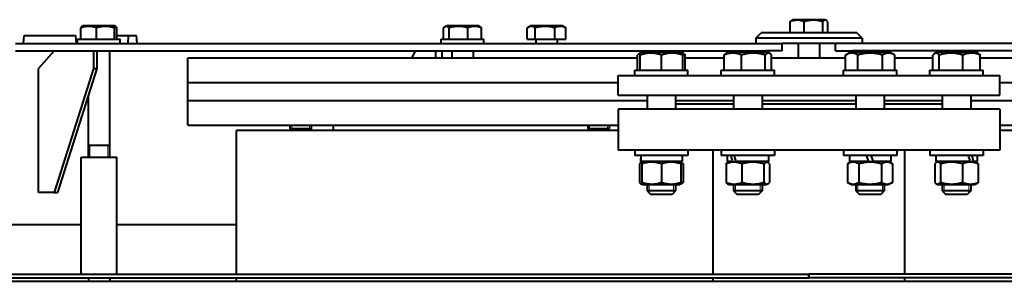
# Model space of a CAD drawing. Header units: millimetres. Extents: x -149 to 1385, y -399 to 918.
# Tile 32 of 41: x 440 to 496, y 897 to 912. Entities that reach past the tile are written whole.
import ezdxf

# ---------------------------------------------------------------- set-up
doc = ezdxf.new("R2010")
doc.units = ezdxf.units.MM
for name, color, linetype in [('(c)Креп', 9, 'Continuous'), ('G', 3, 'Continuous'), ('R', 1, 'Continuous'), ('WELDING', 7, 'Continuous'), ('Системный слой', 250, 'Continuous')]:
    doc.layers.add(name, color=color, linetype=linetype)

# ---------------------------------------------------------------- blocks, each defined once
blk = doc.blocks.new('U657')
at = {"layer": 'G', "color": 150, "lineweight": 40}
for p, q in [((474.179, 905.662), (452.679, 905.662)), ((517.179, 905.662), (495.679, 905.662))]:
    blk.add_line(p, q, dxfattribs=at)
blk = doc.blocks.new('U658')
at = {"layer": 'G', "color": 150, "lineweight": 40}
for p, q in [((452.679, 897.562), (452.679, 905.662)), ((452.679, 897.162), (452.679, 897.362))]:
    blk.add_line(p, q, dxfattribs=at)
blk = doc.blocks.new('U662')
at = {"layer": 'G', "color": 150, "lineweight": 40}
for p, q in [((464.204, 910.812), (464.23, 910.812)), ((464.23, 910.812), (466.604, 910.812))]:
    blk.add_line(p, q, dxfattribs=at)
blk = doc.blocks.new('U663')
at = {"layer": 'G', "color": 150, "lineweight": 40}
for p, q in [((484.929, 904.562), (474.179, 904.562)), ((495.679, 904.562), (484.929, 904.562))]:
    blk.add_line(p, q, dxfattribs=at)
blk = doc.blocks.new('U664')
at = {"layer": 'G', "color": 150, "lineweight": 40}
for p, q in [((484.929, 906.862), (474.179, 906.862)), ((495.679, 906.862), (484.929, 906.862))]:
    blk.add_line(p, q, dxfattribs=at)
blk = doc.blocks.new('U666')
at = {"layer": 'G', "color": 150, "lineweight": 40}
for p, q in [((480.685, 907.662), (480.685, 906.862)), ((480.685, 902.612), (480.685, 902.262))]:
    blk.add_line(p, q, dxfattribs=at)
blk = doc.blocks.new('U667')
at = {"layer": 'G', "color": 150, "lineweight": 40}
for p, q in [((482.285, 907.662), (482.285, 906.862)), ((482.285, 902.612), (482.285, 902.262))]:
    blk.add_line(p, q, dxfattribs=at)
blk = doc.blocks.new('U668')
at = {"layer": 'WELDING', "color": 150, "lineweight": 40}
for p, q in [((482.529, 909.981), (482.465, 909.92)), ((482.617, 910.025), (482.529, 909.981)), ((482.705, 910.014), (482.617, 910.025)), ((482.728, 910.003), (482.705, 910.014)), ((482.76, 909.981), (482.728, 910.003)), ((482.792, 909.953), (482.76, 909.981)), ((482.824, 909.92), (482.792, 909.953))]:
    blk.add_line(p, q, dxfattribs=at)
blk = doc.blocks.new('U669')
at = {"layer": 'G', "color": 150, "lineweight": 40}
for p, q in [((480.92, 902.262), (480.685, 902.262)), ((482.285, 902.262), (480.92, 902.262))]:
    blk.add_line(p, q, dxfattribs=at)
blk = doc.blocks.new('U670')
at = {"layer": 'G', "color": 150, "lineweight": 40}
for p, q in [((481.061, 902.062), (480.885, 902.062)), ((482.085, 902.062), (481.061, 902.062))]:
    blk.add_line(p, q, dxfattribs=at)
blk = doc.blocks.new('U684')
at = {"layer": 'G', "color": 150, "lineweight": 40}
for p, q in [((480.616, 903.912), (480.32, 903.912)), ((482.65, 903.912), (480.81, 903.912))]:
    blk.add_line(p, q, dxfattribs=at)
blk = doc.blocks.new('U685')
at = {"layer": 'G', "color": 150, "lineweight": 40}
for p, q in [((449.929, 908.362), (474.179, 908.362)), ((495.679, 908.362), (519.929, 908.362))]:
    blk.add_line(p, q, dxfattribs=at)
blk = doc.blocks.new('U686')
at = {"layer": 'G', "color": 150, "lineweight": 40}
for p, q in [((449.929, 907.362), (475.814, 907.362)), ((494.044, 907.362), (519.929, 907.362))]:
    blk.add_line(p, q, dxfattribs=at)
blk = doc.blocks.new('U687')
at = {"layer": 'WELDING', "color": 150, "lineweight": 40}
for p, q in [((464.388, 911.494), (464.362, 911.474)), ((464.413, 911.511), (464.388, 911.494)), ((464.493, 911.535), (464.413, 911.511)), ((464.573, 911.512), (464.493, 911.535)), ((464.651, 911.45), (464.573, 911.512)), ((464.362, 911.474), (464.337, 911.45))]:
    blk.add_line(p, q, dxfattribs=at)
blk = doc.blocks.new('U688')
at = {"layer": 'G', "color": 150, "lineweight": 40}
for p, q in [((465.662, 911.562), (464.502, 911.562)), ((466.307, 911.562), (465.662, 911.562))]:
    blk.add_line(p, q, dxfattribs=at)
blk = doc.blocks.new('U694')
at = {"layer": 'G', "color": 150, "lineweight": 40}
for p, q in [((480.425, 904.262), (479.985, 904.262)), ((482.985, 904.262), (480.425, 904.262))]:
    blk.add_line(p, q, dxfattribs=at)
blk = doc.blocks.new('U696')
at = {"layer": 'G', "color": 150, "lineweight": 40}
for p, q in [((449.929, 909.762), (475.276, 909.762)), ((477.953, 909.762), (480.147, 909.762)), ((482.824, 909.762), (486.988, 909.762)), ((489.759, 909.762), (491.906, 909.762)), ((494.583, 909.762), (519.929, 909.762))]:
    blk.add_line(p, q, dxfattribs=at)
blk = doc.blocks.new('U697')
at = {"layer": 'G', "color": 150, "lineweight": 40}
for p, q in [((449.929, 908.362), (474.179, 908.362)), ((495.679, 908.362), (519.929, 908.362))]:
    blk.add_line(p, q, dxfattribs=at)
blk = doc.blocks.new('U725')
at = {"layer": 'WELDING', "color": 150, "lineweight": 40}
for p, q in [((482.383, 902.742), (482.462, 902.672)), ((482.462, 902.672), (482.543, 902.644)), ((482.543, 902.644), (482.624, 902.666)), ((482.624, 902.666), (482.654, 902.686)), ((482.654, 902.686), (482.683, 902.712)), ((482.683, 902.712), (482.712, 902.742))]:
    blk.add_line(p, q, dxfattribs=at)
blk = doc.blocks.new('U726')
at = {"layer": 'WELDING', "color": 150, "lineweight": 40}
for p, q in [((482.434, 903.831), (482.383, 903.782)), ((482.514, 903.876), (482.434, 903.831)), ((482.595, 903.872), (482.514, 903.876)), ((482.624, 903.858), (482.595, 903.872)), ((482.654, 903.838), (482.624, 903.858)), ((482.683, 903.812), (482.654, 903.838)), ((482.712, 903.782), (482.683, 903.812))]:
    blk.add_line(p, q, dxfattribs=at)
blk = doc.blocks.new('U732')
at = {"layer": 'WELDING', "color": 150, "lineweight": 40}
for p, q in [((477.861, 909.955), (477.814, 909.97)), ((477.907, 909.938), (477.861, 909.955)), ((477.953, 909.92), (477.907, 909.938))]:
    blk.add_line(p, q, dxfattribs=at)
blk = doc.blocks.new('U733')
at = {"layer": 'WELDING', "color": 150, "lineweight": 40}
for p, q in [((475.308, 909.953), (475.276, 909.92)), ((475.34, 909.981), (475.308, 909.953)), ((475.372, 910.003), (475.34, 909.981)), ((475.386, 910.011), (475.372, 910.003)), ((475.4, 910.017), (475.386, 910.011)), ((475.414, 910.021), (475.4, 910.017))]:
    blk.add_line(p, q, dxfattribs=at)
blk = doc.blocks.new('U734')
at = {"layer": 'G', "color": 150, "lineweight": 40}
for p, q in [((488.374, 904.262), (486.874, 904.262)), ((489.874, 904.262), (488.374, 904.262))]:
    blk.add_line(p, q, dxfattribs=at)
blk = doc.blocks.new('U735')
at = {"layer": 'G', "color": 150, "lineweight": 40}
for p, q in [((487.574, 907.662), (487.574, 906.862)), ((487.574, 902.612), (487.574, 902.262))]:
    blk.add_line(p, q, dxfattribs=at)
blk = doc.blocks.new('U736')
at = {"layer": 'G', "color": 150, "lineweight": 40}
for p, q in [((489.174, 907.662), (489.174, 906.862)), ((489.174, 902.612), (489.174, 902.262))]:
    blk.add_line(p, q, dxfattribs=at)
blk = doc.blocks.new('U737')
at = {"layer": 'G', "color": 150, "lineweight": 40}
for p, q in [((488.374, 902.262), (487.574, 902.262)), ((489.174, 902.262), (488.374, 902.262))]:
    blk.add_line(p, q, dxfattribs=at)
blk = doc.blocks.new('U738')
at = {"layer": 'G', "color": 150, "lineweight": 40}
for p, q in [((488.374, 902.062), (487.774, 902.062)), ((488.974, 902.062), (488.374, 902.062))]:
    blk.add_line(p, q, dxfattribs=at)
blk = doc.blocks.new('U740')
at = {"layer": 'G', "color": 150, "lineweight": 40}
for p, q in [((494.02, 903.912), (492.079, 903.912)), ((494.409, 903.912), (494.194, 903.912))]:
    blk.add_line(p, q, dxfattribs=at)
blk = doc.blocks.new('U747')
at = {"layer": 'G', "color": 150, "lineweight": 40}
for p, q in [((494.305, 904.262), (491.744, 904.262)), ((494.744, 904.262), (494.305, 904.262))]:
    blk.add_line(p, q, dxfattribs=at)
blk = doc.blocks.new('U749')
at = {"layer": 'G', "color": 150, "lineweight": 40}
for p, q in [((443.719, 910.812), (446.111, 910.812)), ((446.111, 910.812), (446.119, 910.812))]:
    blk.add_line(p, q, dxfattribs=at)
blk = doc.blocks.new('U755')
at = {"layer": 'WELDING', "color": 150, "lineweight": 40}
for p, q in [((485.758, 911.845), (485.712, 911.8)), ((485.824, 911.882), (485.758, 911.845)), ((485.89, 911.876), (485.824, 911.882)), ((485.91, 911.867), (485.89, 911.876)), ((485.936, 911.849), (485.91, 911.867)), ((485.961, 911.827), (485.936, 911.849)), ((485.986, 911.8), (485.961, 911.827))]:
    blk.add_line(p, q, dxfattribs=at)
blk = doc.blocks.new('U756')
at = {"layer": 'WELDING', "color": 150, "lineweight": 40}
for p, q in [((477.714, 902.696), (477.757, 902.71)), ((477.757, 902.71), (477.799, 902.726)), ((477.799, 902.726), (477.841, 902.742))]:
    blk.add_line(p, q, dxfattribs=at)
blk = doc.blocks.new('U757')
at = {"layer": 'WELDING', "color": 150, "lineweight": 40}
for p, q in [((475.388, 902.742), (475.417, 902.712)), ((475.417, 902.712), (475.446, 902.686)), ((475.446, 902.686), (475.476, 902.666)), ((475.476, 902.666), (475.489, 902.659)), ((475.489, 902.659), (475.501, 902.654)), ((475.501, 902.654), (475.514, 902.649))]:
    blk.add_line(p, q, dxfattribs=at)
blk = doc.blocks.new('U758')
at = {"layer": 'WELDING', "color": 150, "lineweight": 40}
for p, q in [((475.417, 903.812), (475.388, 903.782)), ((475.446, 903.838), (475.417, 903.812)), ((475.476, 903.858), (475.446, 903.838)), ((475.489, 903.865), (475.476, 903.858)), ((475.501, 903.87), (475.489, 903.865)), ((475.514, 903.875), (475.501, 903.87))]:
    blk.add_line(p, q, dxfattribs=at)
blk = doc.blocks.new('U759')
at = {"layer": 'WELDING', "color": 150, "lineweight": 40}
for p, q in [((477.757, 903.814), (477.714, 903.828)), ((477.799, 903.799), (477.757, 903.814)), ((477.841, 903.782), (477.799, 903.799))]:
    blk.add_line(p, q, dxfattribs=at)
blk = doc.blocks.new('U772')
at = {"layer": 'G', "color": 150, "lineweight": 40}
for p, q in [((477.414, 907.162), (480.685, 907.162)), ((482.285, 907.162), (484.929, 907.162)), ((484.929, 907.162), (487.574, 907.162)), ((489.174, 907.162), (492.444, 907.162))]:
    blk.add_line(p, q, dxfattribs=at)
blk = doc.blocks.new('U773')
at = {"layer": 'G', "color": 150, "lineweight": 40}
for p, q in [((477.414, 907.362), (480.685, 907.362)), ((482.285, 907.362), (484.929, 907.362)), ((484.929, 907.362), (487.574, 907.362)), ((489.174, 907.362), (492.444, 907.362))]:
    blk.add_line(p, q, dxfattribs=at)
blk = doc.blocks.new('U780')
at = {"layer": 'WELDING', "color": 150, "lineweight": 40}
for p, q in [((469.229, 911.531), (469.089, 911.478)), ((469.371, 911.52), (469.229, 911.531)), ((469.51, 911.45), (469.371, 911.52)), ((469.059, 911.46), (469.045, 911.45)), ((469.074, 911.469), (469.059, 911.46)), ((469.089, 911.478), (469.074, 911.469))]:
    blk.add_line(p, q, dxfattribs=at)
blk = doc.blocks.new('U781')
at = {"layer": 'G', "color": 150, "lineweight": 40}
for p, q in [((470.52, 911.562), (469.235, 911.562)), ((471.04, 911.562), (470.52, 911.562))]:
    blk.add_line(p, q, dxfattribs=at)
blk = doc.blocks.new('U789')
at = {"layer": 'G', "color": 150, "lineweight": 40}
for p, q in [((475.814, 907.662), (475.814, 906.862)), ((475.814, 902.612), (475.814, 902.262))]:
    blk.add_line(p, q, dxfattribs=at)
blk = doc.blocks.new('U790')
at = {"layer": 'G', "color": 150, "lineweight": 40}
for p, q in [((477.414, 907.662), (477.414, 906.862)), ((477.414, 902.612), (477.414, 902.262))]:
    blk.add_line(p, q, dxfattribs=at)
blk = doc.blocks.new('U802')
at = {"layer": 'WELDING', "color": 150, "lineweight": 40}
for p, q in [((445.834, 911.519), (445.806, 911.477)), ((445.862, 911.535), (445.834, 911.519)), ((445.876, 911.53), (445.862, 911.535)), ((445.894, 911.514), (445.876, 911.53)), ((445.912, 911.486), (445.894, 911.514)), ((445.93, 911.45), (445.912, 911.486)), ((445.806, 911.477), (445.794, 911.45))]:
    blk.add_line(p, q, dxfattribs=at)
blk = doc.blocks.new('U803')
at = {"layer": 'G', "color": 150, "lineweight": 40}
for p, q in [((445.639, 911.562), (444.017, 911.562)), ((445.822, 911.562), (445.639, 911.562))]:
    blk.add_line(p, q, dxfattribs=at)
blk = doc.blocks.new('U804')
at = {"layer": 'G', "color": 150, "lineweight": 40}
for p, q in [((492.199, 902.612), (492.505, 902.612)), ((492.505, 902.612), (494.289, 902.612))]:
    blk.add_line(p, q, dxfattribs=at)
blk = doc.blocks.new('U805')
at = {"layer": 'WELDING', "color": 150, "lineweight": 40}
for p, q in [((492.017, 902.742), (492.046, 902.712)), ((492.046, 902.712), (492.076, 902.686)), ((492.076, 902.686), (492.105, 902.666)), ((492.105, 902.666), (492.135, 902.652)), ((492.135, 902.652), (492.216, 902.648)), ((492.216, 902.648), (492.296, 902.693)), ((492.296, 902.693), (492.346, 902.742))]:
    blk.add_line(p, q, dxfattribs=at)
blk = doc.blocks.new('U806')
at = {"layer": 'WELDING', "color": 150, "lineweight": 40}
for p, q in [((492.046, 903.812), (492.017, 903.782)), ((492.076, 903.838), (492.046, 903.812)), ((492.105, 903.858), (492.076, 903.838)), ((492.186, 903.88), (492.105, 903.858)), ((492.267, 903.852), (492.186, 903.88)), ((492.346, 903.782), (492.267, 903.852))]:
    blk.add_line(p, q, dxfattribs=at)
blk = doc.blocks.new('U818')
at = {"layer": 'G', "color": 150, "lineweight": 40}
for p, q in [((437.579, 900.362), (437.729, 900.362)), ((439.729, 900.362), (443.929, 900.362)), ((445.929, 900.362), (452.679, 900.362))]:
    blk.add_line(p, q, dxfattribs=at)
blk = doc.blocks.new('U819')
at = {"layer": 'G', "color": 150, "lineweight": 40}
for p, q in [((449.929, 905.962), (474.179, 905.962)), ((495.679, 905.962), (519.929, 905.962))]:
    blk.add_line(p, q, dxfattribs=at)
blk = doc.blocks.new('U820')
at = {"layer": 'G', "color": 150, "lineweight": 40}
for p, q in [((449.929, 907.362), (475.814, 907.362)), ((494.044, 907.362), (519.929, 907.362))]:
    blk.add_line(p, q, dxfattribs=at)
blk = doc.blocks.new('U821')
at = {"layer": 'G', "color": 150, "lineweight": 40}
for p, q in [((492.444, 907.662), (492.444, 906.862)), ((492.444, 902.612), (492.444, 902.262))]:
    blk.add_line(p, q, dxfattribs=at)
blk = doc.blocks.new('U822')
at = {"layer": 'G', "color": 150, "lineweight": 40}
for p, q in [((494.044, 907.662), (494.044, 906.862)), ((494.044, 902.612), (494.044, 902.262))]:
    blk.add_line(p, q, dxfattribs=at)
blk = doc.blocks.new('U823')
at = {"layer": 'G', "color": 150, "lineweight": 40}
for p, q in [((492.438, 910.062), (492.104, 910.062)), ((494.384, 910.062), (492.438, 910.062))]:
    blk.add_line(p, q, dxfattribs=at)
blk = doc.blocks.new('U824')
at = {"layer": 'WELDING', "color": 150, "lineweight": 40}
for p, q in [((491.938, 909.953), (491.906, 909.92)), ((491.97, 909.981), (491.938, 909.953)), ((492.002, 910.003), (491.97, 909.981)), ((492.09, 910.027), (492.002, 910.003)), ((492.178, 909.997), (492.09, 910.027)), ((492.265, 909.92), (492.178, 909.997))]:
    blk.add_line(p, q, dxfattribs=at)
blk = doc.blocks.new('U825')
at = {"layer": 'G', "color": 150, "lineweight": 40}
for p, q in [((493.81, 902.262), (492.444, 902.262)), ((494.044, 902.262), (493.81, 902.262))]:
    blk.add_line(p, q, dxfattribs=at)
blk = doc.blocks.new('U826')
at = {"layer": 'G', "color": 150, "lineweight": 40}
for p, q in [((493.669, 902.062), (492.644, 902.062)), ((493.844, 902.062), (493.669, 902.062))]:
    blk.add_line(p, q, dxfattribs=at)
blk = doc.blocks.new('U828')
at = {"layer": 'G', "color": 150, "lineweight": 40}
for p, q in [((488.307, 903.912), (487.209, 903.912)), ((489.539, 903.912), (488.568, 903.912))]:
    blk.add_line(p, q, dxfattribs=at)
blk = doc.blocks.new('U839')
at = {"layer": 'G', "color": 150, "lineweight": 40}
for p, q in [((479.529, 897.562), (479.529, 904.562)), ((479.529, 897.162), (479.529, 897.362))]:
    blk.add_line(p, q, dxfattribs=at)
blk = doc.blocks.new('U840')
at = {"layer": 'G', "color": 150, "lineweight": 40}
for p, q in [((490.329, 897.562), (490.329, 904.562)), ((490.329, 897.162), (490.329, 897.362))]:
    blk.add_line(p, q, dxfattribs=at)

msp = doc.modelspace()

# ---------------------------------------------------------------- linework, layer by layer
at = {"layer": 'G', "color": 150, "lineweight": 40}
for p, q in [((443.962, 911.53), (444.017, 911.562)), ((445.876, 911.53), (445.822, 911.562)), ((464.413, 911.511), (464.502, 911.562)), ((466.396, 911.511), (466.307, 911.562)), ((469.089, 911.478), (469.235, 911.562)), ((471.186, 911.478), (471.04, 911.562)), ((483.873, 911.162), (483.873, 911.8)), ((483.948, 911.867), (484.027, 911.912)), ((485.832, 911.912), (484.027, 911.912)), ((484.655, 911.162), (484.655, 911.8)), ((485.712, 911.162), (485.712, 911.8)), ((485.91, 911.867), (485.832, 911.912)), ((485.986, 911.162), (485.986, 911.8)), ((440.666, 910.562), (440.705, 911.012)), ((440.705, 911.012), (440.715, 911.012)), ((440.715, 911.012), (440.741, 911.012)), ((440.741, 911.012), (440.784, 911.012)), ((440.784, 911.012), (440.847, 911.012)), ((440.847, 911.012), (441.004, 911.012)), ((441.004, 911.012), (441.193, 911.012)), ((441.193, 911.012), (443.135, 911.012)), ((443.135, 911.012), (443.323, 911.012)), ((443.323, 911.012), (443.48, 911.012)), ((443.48, 911.012), (443.543, 911.012)), ((443.543, 911.012), (443.587, 911.012)), ((443.587, 911.012), (443.613, 911.012)), ((443.613, 911.012), (443.622, 911.012)), ((443.661, 910.562), (443.622, 911.012)), ((443.908, 910.812), (443.908, 911.45)), ((444.783, 910.812), (444.783, 911.45)), ((445.794, 910.812), (445.794, 911.45)), ((445.93, 910.812), (445.93, 911.45)), ((445.93, 911.012), (446.591, 911.012)), ((446.573, 910.562), (446.591, 911.012)), ((446.591, 911.012), (447.043, 911.012)), ((447.083, 910.562), (447.043, 911.012)), ((464.337, 910.812), (464.337, 911.45)), ((464.651, 910.812), (464.651, 911.45)), ((465.718, 910.812), (465.718, 911.45)), ((466.472, 910.812), (466.472, 911.45)), ((469.045, 910.812), (469.045, 911.45)), ((469.51, 910.812), (469.51, 911.45)), ((470.602, 910.812), (470.602, 911.45)), ((471.231, 910.812), (471.231, 911.45)), ((481.929, 910.862), (482.229, 911.162)), ((487.629, 911.162), (482.229, 911.162)), ((487.929, 910.862), (487.629, 911.162)), ((440.229, 910.562), (482.484, 910.562)), ((443.719, 910.562), (443.719, 910.812)), ((446.119, 910.562), (446.119, 910.812)), ((464.204, 910.562), (464.204, 910.812)), ((466.604, 910.562), (466.604, 910.812)), ((469.045, 910.812), (469.51, 910.812)), ((469.51, 910.812), (470.602, 910.812)), ((469.538, 910.752), (469.538, 910.562)), ((470.602, 910.812), (471.231, 910.812)), ((470.738, 910.752), (470.738, 910.562)), ((481.929, 910.862), (481.929, 910.562)), ((487.929, 910.862), (481.929, 910.862)), ((482.484, 910.562), (483.429, 910.562)), ((486.429, 910.562), (483.429, 910.562)), ((483.429, 910.162), (483.429, 910.562)), ((484.329, 910.562), (484.329, 909.762)), ((485.529, 910.562), (485.529, 909.762)), ((487.375, 910.562), (486.429, 910.562)), ((486.429, 910.162), (486.429, 910.562)), ((529.629, 910.562), (487.375, 910.562)), ((487.929, 910.862), (487.929, 910.562)), ((440.229, 910.162), (482.484, 910.162)), ((442.404, 910.162), (441.519, 909.162)), ((444.619, 910.162), (444.619, 909.162)), ((444.805, 910.162), (444.805, 909.162)), ((445.519, 910.162), (445.519, 904.162)), ((462.74, 910.162), (462.556, 909.762)), ((463.889, 910.162), (463.889, 909.762)), ((464.244, 910.162), (464.244, 909.762)), ((464.804, 910.162), (464.804, 909.762)), ((466.004, 910.162), (466.004, 909.762)), ((475.276, 909.062), (475.276, 909.92)), ((475.372, 910.003), (475.414, 910.027)), ((475.414, 910.027), (475.474, 910.062)), ((475.414, 909.92), (475.414, 910.027)), ((475.414, 909.062), (475.414, 909.92)), ((477.754, 910.062), (475.474, 910.062)), ((476.614, 909.062), (476.614, 909.92)), ((477.814, 910.027), (477.754, 910.062)), ((477.857, 910.003), (477.814, 910.027)), ((477.814, 910.027), (477.814, 909.92)), ((477.814, 909.062), (477.814, 909.92)), ((477.953, 909.062), (477.953, 909.92)), ((480.147, 909.062), (480.147, 909.92)), ((480.243, 910.003), (480.345, 910.062)), ((482.625, 910.062), (480.345, 910.062)), ((481.127, 909.062), (481.127, 909.92)), ((482.229, 910.062), (482.229, 910.162)), ((482.465, 909.062), (482.465, 909.92)), ((483.429, 910.162), (482.484, 910.162)), ((482.728, 910.003), (482.625, 910.062)), ((482.824, 909.062), (482.824, 909.92)), ((486.429, 910.162), (487.375, 910.162)), ((486.988, 909.92), (487.234, 910.062)), ((486.988, 909.062), (486.988, 909.92)), ((489.514, 910.062), (487.234, 910.062)), ((529.629, 910.162), (487.375, 910.162)), ((487.629, 910.062), (487.629, 910.162)), ((487.681, 909.062), (487.681, 909.92)), ((489.066, 909.062), (489.066, 909.92)), ((489.759, 909.92), (489.514, 910.062)), ((489.759, 909.062), (489.759, 909.92)), ((491.906, 909.062), (491.906, 909.92)), ((492.002, 910.003), (492.104, 910.062)), ((492.265, 909.062), (492.265, 909.92)), ((493.603, 909.062), (493.603, 909.92)), ((494.487, 910.003), (494.384, 910.062)), ((494.583, 909.062), (494.583, 909.92)), ((449.929, 908.362), (449.929, 909.762)), ((441.519, 902.162), (441.519, 909.162)), ((444.619, 909.162), (442.404, 902.162)), ((444.805, 909.162), (442.59, 902.162)), ((444.619, 909.162), (444.805, 909.162)), ((474.179, 908.762), (495.679, 908.762)), ((474.179, 907.662), (474.179, 908.762)), ((475.114, 908.762), (475.114, 909.062)), ((475.114, 909.062), (478.114, 909.062)), ((478.114, 908.762), (478.114, 909.062)), ((479.985, 908.762), (479.985, 909.062)), ((479.985, 909.062), (482.985, 909.062)), ((482.985, 908.762), (482.985, 909.062)), ((486.874, 908.762), (486.874, 909.062)), ((486.874, 909.062), (489.874, 909.062)), ((489.874, 908.762), (489.874, 909.062)), ((491.744, 908.762), (491.744, 909.062)), ((491.744, 909.062), (494.744, 909.062)), ((494.744, 908.762), (494.744, 909.062)), ((495.679, 907.662), (495.679, 908.762)), ((449.929, 907.362), (449.929, 908.362)), ((444.319, 907.627), (444.319, 904.162)), ((474.179, 907.662), (495.679, 907.662)), ((449.929, 905.962), (449.929, 907.362)), ((474.179, 906.862), (474.179, 904.562)), ((495.679, 906.862), (495.679, 904.562)), ((455.689, 905.962), (455.689, 905.766)), ((456.889, 905.962), (456.889, 905.766)), ((458.13, 905.962), (458.13, 905.662)), ((472.466, 905.962), (472.466, 905.766)), ((473.666, 905.962), (473.666, 905.766)), ((455.689, 905.766), (455.793, 905.662)), ((456.889, 905.766), (455.689, 905.766)), ((456.889, 905.766), (456.785, 905.662)), ((472.466, 905.766), (472.57, 905.662)), ((473.666, 905.766), (472.466, 905.766)), ((473.666, 905.766), (473.562, 905.662)), ((445.519, 904.812), (444.319, 904.812)), ((475.114, 904.562), (475.114, 904.262)), ((478.114, 904.562), (478.114, 904.262)), ((479.985, 904.562), (479.985, 904.262)), ((482.985, 904.562), (482.985, 904.262)), ((486.874, 904.562), (486.874, 904.262)), ((489.874, 904.562), (489.874, 904.262)), ((491.744, 904.562), (491.744, 904.262)), ((494.744, 904.562), (494.744, 904.262)), ((443.929, 897.562), (443.929, 904.162)), ((443.929, 904.162), (445.929, 904.162)), ((445.929, 897.562), (445.929, 904.162)), ((478.114, 904.262), (475.114, 904.262)), ((475.388, 903.782), (475.388, 902.742)), ((475.451, 903.912), (475.457, 904.087)), ((475.451, 903.912), (475.466, 903.912)), ((477.779, 903.912), (475.466, 903.912)), ((475.569, 903.912), (475.476, 903.858)), ((475.569, 903.912), (475.514, 903.88)), ((475.514, 903.782), (475.514, 903.88)), ((475.514, 903.782), (475.514, 902.742)), ((476.614, 903.782), (476.614, 902.742)), ((477.659, 903.912), (477.753, 903.858)), ((477.659, 903.912), (477.714, 903.88)), ((477.714, 903.88), (477.714, 903.782)), ((477.714, 903.782), (477.714, 902.742)), ((477.779, 904.262), (477.779, 903.912)), ((477.841, 903.782), (477.841, 902.742)), ((480.258, 903.782), (480.258, 902.742)), ((480.32, 904.262), (480.32, 903.912)), ((480.44, 903.912), (480.346, 903.858)), ((480.616, 903.912), (480.701, 903.912)), ((480.701, 903.912), (480.81, 903.912)), ((481.156, 903.782), (481.156, 902.742)), ((482.383, 903.782), (482.383, 902.742)), ((482.53, 903.912), (482.624, 903.858)), ((482.65, 904.262), (482.65, 903.912)), ((482.712, 903.782), (482.712, 902.742)), ((487.329, 903.912), (487.103, 903.782)), ((487.103, 903.782), (487.103, 902.742)), ((487.209, 904.262), (487.209, 903.912)), ((487.738, 903.782), (487.738, 902.742)), ((488.307, 903.912), (488.179, 904.262)), ((488.307, 903.912), (488.568, 903.912)), ((488.568, 903.912), (488.44, 904.262)), ((489.009, 903.782), (489.009, 902.742)), ((489.419, 903.912), (489.644, 903.782)), ((489.539, 904.262), (489.539, 903.912)), ((489.644, 903.782), (489.644, 902.742)), ((492.017, 903.782), (492.017, 902.742)), ((492.079, 904.262), (492.079, 903.912)), ((492.199, 903.912), (492.105, 903.858)), ((492.346, 903.782), (492.346, 902.742)), ((493.573, 903.782), (493.573, 902.742)), ((494.02, 903.912), (494.108, 903.912)), ((494.108, 903.912), (494.194, 903.912)), ((494.289, 903.912), (494.383, 903.858)), ((494.409, 904.262), (494.409, 903.912)), ((494.471, 903.782), (494.471, 902.742)), ((475.476, 902.666), (475.569, 902.612)), ((475.514, 902.644), (475.514, 902.742)), ((475.514, 902.644), (475.569, 902.612)), ((475.569, 902.612), (477.659, 902.612)), ((477.753, 902.666), (477.659, 902.612)), ((477.714, 902.644), (477.659, 902.612)), ((477.714, 902.742), (477.714, 902.644)), ((480.346, 902.666), (480.44, 902.612)), ((480.44, 902.612), (482.53, 902.612)), ((482.624, 902.666), (482.53, 902.612)), ((487.103, 902.742), (487.329, 902.612)), ((487.329, 902.612), (489.419, 902.612)), ((489.644, 902.742), (489.419, 902.612)), ((492.105, 902.666), (492.199, 902.612)), ((494.383, 902.666), (494.289, 902.612)), ((442.404, 902.162), (441.519, 902.162)), ((442.404, 902.162), (442.59, 902.162)), ((477.414, 902.262), (475.814, 902.262)), ((475.814, 902.262), (476.014, 902.062)), ((477.214, 902.062), (476.014, 902.062)), ((477.414, 902.262), (477.214, 902.062)), ((477.414, 902.262), (477.214, 902.062)), ((480.685, 902.262), (480.885, 902.062)), ((482.285, 902.262), (482.085, 902.062)), ((487.574, 902.262), (487.774, 902.062)), ((489.174, 902.262), (488.974, 902.062)), ((492.444, 902.262), (492.644, 902.062)), ((494.044, 902.262), (493.844, 902.062)), ((391.998, 897.562), (484.929, 897.562)), ((391.998, 897.362), (484.929, 897.362)), ((392.265, 897.162), (577.594, 897.162)), ((444.329, 897.362), (444.329, 897.162)), ((445.529, 897.362), (445.529, 897.162)), ((484.929, 897.362), (484.929, 897.562)), ((577.86, 897.562), (484.929, 897.562)), ((484.929, 897.562), (484.929, 897.362)), ((577.86, 897.362), (484.929, 897.362))]:
    msp.add_line(p, q, dxfattribs=at)
for centre, start, end in [((469.478, 910.752), 0, 90), ((470.798, 910.752), 90, 180)]:
    msp.add_arc(centre, 0.06, start, end, dxfattribs=at)
for centre, major_axis, ratio, start_param, end_param in [((476.614, 904.445), (0, -3.201), 0.36397, 4.769645, 4.879741), ((481.485, 903.729), (0.876, -3.194), 0.240393, 4.479183, 4.589279), ((481.485, 904.445), (0.876, -3.194), 0.240393, 4.703791, 4.813887), ((493.244, 903.729), (0.876, -3.194), 0.240393, 1.562199, 1.672295), ((493.244, 904.445), (0.876, -3.194), 0.240393, 1.33759, 1.447686)]:
    msp.add_ellipse(centre, major_axis=major_axis, ratio=ratio, start_param=start_param, end_param=end_param, dxfattribs=at)
at = {"layer": 'R', "color": 7, "lineweight": 9}
for p, q in [((455.784, 905.962), (455.784, 905.766)), ((456.794, 905.962), (456.794, 905.766)), ((472.561, 905.962), (472.561, 905.766)), ((473.571, 905.962), (473.571, 905.766)), ((455.784, 905.766), (455.784, 905.671)), ((456.794, 905.766), (456.794, 905.671)), ((472.561, 905.766), (472.561, 905.671)), ((473.571, 905.766), (473.571, 905.671)), ((444.414, 904.812), (444.414, 904.162)), ((445.424, 904.812), (445.424, 904.162)), ((475.923, 902.612), (475.923, 902.262)), ((477.306, 902.612), (477.306, 902.262)), ((480.793, 902.612), (480.793, 902.262)), ((482.177, 902.612), (482.177, 902.262)), ((487.682, 902.612), (487.682, 902.262)), ((489.065, 902.612), (489.065, 902.262)), ((492.553, 902.612), (492.553, 902.262)), ((493.936, 902.612), (493.936, 902.262)), ((475.923, 902.262), (475.923, 902.154)), ((477.306, 902.262), (477.306, 902.154)), ((480.793, 902.262), (480.793, 902.154)), ((482.177, 902.262), (482.177, 902.154)), ((487.682, 902.262), (487.682, 902.154)), ((489.065, 902.262), (489.065, 902.154)), ((492.553, 902.262), (492.553, 902.154)), ((493.936, 902.262), (493.936, 902.154))]:
    msp.add_line(p, q, dxfattribs=at)
at = {"layer": 'WELDING', "color": 150, "lineweight": 40}
for points, knots in [([(444.783, 911.45), (444.747, 911.463), (444.697, 911.479), (444.623, 911.5), (444.564, 911.513), (444.498, 911.524), (444.44, 911.531), (444.386, 911.534), (444.335, 911.535), (444.285, 911.533), (444.23, 911.529), (444.167, 911.52), (444.077, 911.503), (443.991, 911.479), (443.929, 911.457), (443.908, 911.45)], [0, 0, 0, 0, 2.032024, 2.780687, 4.100621, 5.29978, 6.354207, 7.267519, 8.214858, 9.102067, 9.95816, 11.225797, 12.521117, 14.84267, 16, 16, 16, 16]), ([(443.908, 911.45), (443.915, 911.465), (443.927, 911.489), (443.942, 911.513), (443.953, 911.525), (443.96, 911.529), (443.962, 911.53)], [0, 0, 0, 0, 2.622127, 4.645475, 6.189715, 7, 7, 7, 7]), ([(445.794, 911.45), (445.759, 911.461), (445.702, 911.477), (445.616, 911.498), (445.54, 911.513), (445.476, 911.523), (445.42, 911.529), (445.362, 911.533), (445.291, 911.535), (445.232, 911.534), (445.172, 911.53), (445.109, 911.524), (445.022, 911.511), (444.913, 911.488), (444.831, 911.465), (444.783, 911.45)], [0, 0, 0, 0, 1.679816, 2.780687, 4.100621, 5.29978, 5.785161, 6.773962, 7.999819, 9.102067, 9.530451, 10.806592, 12.055167, 13.667644, 16, 16, 16, 16]), ([(465.718, 911.45), (465.681, 911.461), (465.628, 911.475), (465.537, 911.497), (465.457, 911.512), (465.383, 911.523), (465.323, 911.529), (465.262, 911.533), (465.187, 911.535), (465.125, 911.534), (465.062, 911.53), (464.995, 911.524), (464.903, 911.511), (464.787, 911.488), (464.701, 911.465), (464.651, 911.45)], [0, 0, 0, 0, 1.679816, 2.464254, 4.100621, 5.29978, 5.785161, 6.773962, 7.999819, 9.102067, 9.530451, 10.806592, 12.055167, 13.667644, 16, 16, 16, 16]), ([(466.472, 911.45), (466.442, 911.462), (466.399, 911.479), (466.335, 911.499), (466.282, 911.513), (466.227, 911.524), (466.177, 911.531), (466.13, 911.534), (466.085, 911.535), (466.042, 911.533), (465.995, 911.529), (465.941, 911.52), (465.864, 911.503), (465.79, 911.479), (465.735, 911.457), (465.718, 911.45)], [0, 0, 0, 0, 1.912449, 2.780687, 4.100621, 5.29978, 6.277542, 7.267519, 8.214858, 9.102067, 9.95816, 11.225797, 12.463836, 14.84267, 16, 16, 16, 16]), ([(466.396, 911.511), (466.412, 911.501), (466.437, 911.483), (466.462, 911.459), (466.472, 911.45)], [0, 0, 0, 0, 3.162981, 5, 5, 5, 5]), ([(470.602, 911.45), (470.565, 911.461), (470.51, 911.475), (470.418, 911.497), (470.335, 911.512), (470.259, 911.523), (470.198, 911.529), (470.136, 911.533), (470.059, 911.535), (469.995, 911.534), (469.93, 911.53), (469.862, 911.524), (469.768, 911.511), (469.65, 911.488), (469.561, 911.465), (469.51, 911.45)], [0, 0, 0, 0, 1.679816, 2.464254, 4.100621, 5.29978, 5.785161, 6.773962, 7.999819, 9.102067, 9.530451, 10.806592, 12.055167, 13.667644, 16, 16, 16, 16]), ([(471.231, 911.45), (471.203, 911.464), (471.157, 911.484), (471.096, 911.506), (471.049, 911.519), (471.006, 911.528), (470.962, 911.533), (470.918, 911.535), (470.876, 911.534), (470.833, 911.529), (470.789, 911.52), (470.725, 911.503), (470.662, 911.479), (470.617, 911.457), (470.602, 911.45)], [0, 0, 0, 0, 2.031939, 3.311633, 4.396645, 5.423589, 6.350589, 7.49983, 8.533187, 9.335775, 10.524184, 11.684847, 13.915004, 15, 15, 15, 15]), ([(484.655, 911.8), (484.625, 911.812), (484.58, 911.829), (484.514, 911.849), (484.459, 911.863), (484.402, 911.874), (484.349, 911.881), (484.301, 911.884), (484.254, 911.885), (484.21, 911.883), (484.16, 911.879), (484.105, 911.87), (484.025, 911.853), (483.947, 911.829), (483.891, 911.807), (483.873, 911.8)], [0, 0, 0, 0, 1.912449, 2.780687, 4.100621, 5.29978, 6.277542, 7.267519, 8.214858, 9.102067, 9.95816, 11.225797, 12.463836, 14.84267, 16, 16, 16, 16]), ([(483.873, 911.8), (483.88, 911.808), (483.897, 911.827), (483.922, 911.85), (483.941, 911.862), (483.948, 911.867)], [0, 0, 0, 0, 1.709914, 4.175874, 6, 6, 6, 6]), ([(485.712, 911.8), (485.669, 911.813), (485.609, 911.829), (485.519, 911.85), (485.447, 911.863), (485.368, 911.874), (485.297, 911.881), (485.232, 911.884), (485.171, 911.885), (485.12, 911.884), (485.062, 911.88), (484.986, 911.873), (484.843, 911.851), (484.73, 911.822), (484.655, 911.8)], [0, 0, 0, 0, 1.905023, 2.606895, 3.844333, 4.968544, 5.957069, 6.813299, 7.701429, 8.533187, 8.934797, 10.132776, 11.738547, 15, 15, 15, 15]), ([(476.614, 909.92), (476.574, 909.934), (476.513, 909.953), (476.426, 909.976), (476.365, 909.989), (476.294, 910.003), (476.238, 910.012), (476.17, 910.02), (476.108, 910.025), (476.035, 910.028), (475.965, 910.027), (475.898, 910.024), (475.834, 910.017), (475.76, 910.008), (475.657, 909.989), (475.539, 909.96), (475.452, 909.933), (475.414, 909.92)], [0, 0, 0, 0, 1.889793, 2.772286, 3.97396, 4.613199, 5.962253, 6.508307, 7.620707, 8.715255, 9.746093, 10.721757, 11.68135, 12.629021, 14.021816, 16.259909, 18, 18, 18, 18]), ([(477.814, 909.92), (477.774, 909.934), (477.713, 909.953), (477.626, 909.976), (477.565, 909.989), (477.494, 910.003), (477.438, 910.012), (477.37, 910.02), (477.308, 910.025), (477.235, 910.028), (477.165, 910.027), (477.098, 910.024), (477.034, 910.017), (476.96, 910.008), (476.857, 909.989), (476.739, 909.96), (476.652, 909.933), (476.614, 909.92)], [0, 0, 0, 0, 1.889793, 2.772286, 3.97396, 4.613199, 5.962253, 6.508307, 7.620707, 8.715255, 9.746093, 10.721757, 11.68135, 12.629021, 14.021816, 16.259909, 18, 18, 18, 18]), ([(477.857, 910.003), (477.867, 909.997), (477.885, 909.985), (477.917, 909.959), (477.938, 909.937), (477.953, 909.92)], [0, 0, 0, 0, 1.912503, 3.220303, 6, 6, 6, 6]), ([(481.127, 909.92), (481.086, 909.937), (481.03, 909.957), (480.947, 909.983), (480.893, 909.997), (480.832, 910.01), (480.776, 910.019), (480.713, 910.025), (480.652, 910.028), (480.595, 910.027), (480.531, 910.023), (480.463, 910.014), (480.378, 909.997), (480.272, 909.968), (480.193, 909.939), (480.147, 909.92)], [0, 0, 0, 0, 2.032024, 2.780687, 4.100621, 4.689754, 5.785161, 6.773962, 7.746893, 8.757247, 9.530451, 10.808294, 12.055167, 13.667644, 16, 16, 16, 16]), ([(480.147, 909.92), (480.157, 909.932), (480.174, 909.95), (480.206, 909.979), (480.228, 909.994), (480.243, 910.003)], [0, 0, 0, 0, 1.918282, 3.267661, 6, 6, 6, 6]), ([(482.465, 909.92), (482.419, 909.934), (482.352, 909.953), (482.254, 909.976), (482.187, 909.989), (482.108, 910.003), (482.045, 910.012), (481.97, 910.02), (481.9, 910.025), (481.819, 910.028), (481.741, 910.027), (481.666, 910.024), (481.594, 910.017), (481.512, 910.008), (481.398, 909.989), (481.265, 909.96), (481.169, 909.933), (481.127, 909.92)], [0, 0, 0, 0, 1.889793, 2.772286, 3.97396, 4.613199, 5.962253, 6.508307, 7.620707, 8.715255, 9.746093, 10.721757, 11.68135, 12.629021, 14.021816, 16.259909, 18, 18, 18, 18]), ([(487.681, 909.92), (487.654, 909.936), (487.609, 909.959), (487.55, 909.984), (487.51, 909.999), (487.472, 910.01), (487.433, 910.019), (487.388, 910.025), (487.346, 910.028), (487.306, 910.027), (487.267, 910.024), (487.23, 910.017), (487.187, 910.008), (487.128, 909.989), (487.06, 909.96), (487.01, 909.933), (486.988, 909.92)], [0, 0, 0, 0, 2.031977, 3.339718, 4.35691, 4.982864, 6.146734, 7.197334, 8.231074, 9.204643, 10.126104, 11.032386, 11.927409, 13.242826, 15.356581, 17, 17, 17, 17]), ([(489.066, 909.92), (489.034, 909.93), (488.952, 909.952), (488.802, 909.987), (488.651, 910.011), (488.534, 910.022), (488.47, 910.025), (488.428, 910.027), (488.392, 910.027), (488.354, 910.028), (488.307, 910.027), (488.25, 910.024), (488.168, 910.018), (488.049, 910.004), (487.914, 909.98), (487.787, 909.95), (487.716, 909.931), (487.681, 909.92)], [0, 0, 0, 0, 3.152296, 8.024027, 14.430358, 17.4743, 18.996271, 20.518242, 21.409855, 22.301468, 24.084694, 25.867919, 27.651145, 31.792504, 37.072525, 40.536262, 44, 44, 44, 44]), ([(489.759, 909.92), (489.732, 909.936), (489.688, 909.959), (489.629, 909.984), (489.589, 909.999), (489.551, 910.01), (489.512, 910.019), (489.467, 910.025), (489.425, 910.028), (489.384, 910.027), (489.346, 910.024), (489.308, 910.017), (489.266, 910.008), (489.207, 909.989), (489.138, 909.96), (489.088, 909.933), (489.066, 909.92)], [0, 0, 0, 0, 2.031977, 3.339718, 4.35691, 4.982864, 6.146734, 7.197334, 8.231074, 9.204643, 10.126104, 11.032386, 11.927409, 13.242826, 15.356581, 17, 17, 17, 17]), ([(493.603, 909.92), (493.557, 909.934), (493.49, 909.953), (493.392, 909.976), (493.325, 909.989), (493.246, 910.003), (493.183, 910.012), (493.107, 910.02), (493.038, 910.025), (492.957, 910.028), (492.879, 910.027), (492.804, 910.024), (492.732, 910.017), (492.649, 910.008), (492.536, 909.989), (492.403, 909.96), (492.307, 909.933), (492.265, 909.92)], [0, 0, 0, 0, 1.889793, 2.772286, 3.97396, 4.613199, 5.962253, 6.508307, 7.620707, 8.715255, 9.746093, 10.721757, 11.68135, 12.629021, 14.021816, 16.259909, 18, 18, 18, 18]), ([(494.583, 909.92), (494.542, 909.937), (494.486, 909.957), (494.403, 909.983), (494.349, 909.997), (494.288, 910.01), (494.233, 910.019), (494.169, 910.025), (494.108, 910.028), (494.051, 910.027), (493.987, 910.023), (493.919, 910.014), (493.834, 909.997), (493.729, 909.968), (493.649, 909.939), (493.603, 909.92)], [0, 0, 0, 0, 2.032024, 2.780687, 4.100621, 4.689754, 5.785161, 6.773962, 7.746893, 8.757247, 9.530451, 10.808294, 12.055167, 13.667644, 16, 16, 16, 16]), ([(494.487, 910.003), (494.497, 909.997), (494.514, 909.985), (494.546, 909.959), (494.568, 909.937), (494.583, 909.92)], [0, 0, 0, 0, 1.912503, 3.220303, 6, 6, 6, 6]), ([(476.614, 903.782), (476.577, 903.795), (476.522, 903.812), (476.441, 903.833), (476.386, 903.845), (476.321, 903.858), (476.269, 903.866), (476.207, 903.874), (476.15, 903.878), (476.083, 903.881), (476.019, 903.88), (475.958, 903.877), (475.889, 903.87), (475.803, 903.858), (475.674, 903.831), (475.575, 903.802), (475.514, 903.782)], [0, 0, 0, 0, 1.784805, 2.61827, 3.753185, 4.35691, 5.631016, 6.146734, 7.197334, 8.231074, 9.204643, 10.126104, 11.032386, 12.370796, 14.099208, 17, 17, 17, 17]), ([(477.714, 903.782), (477.677, 903.795), (477.622, 903.812), (477.541, 903.833), (477.486, 903.845), (477.421, 903.858), (477.369, 903.866), (477.307, 903.874), (477.25, 903.878), (477.183, 903.881), (477.119, 903.88), (477.058, 903.877), (476.989, 903.87), (476.903, 903.858), (476.774, 903.831), (476.675, 903.802), (476.614, 903.782)], [0, 0, 0, 0, 1.784805, 2.61827, 3.753185, 4.35691, 5.631016, 6.146734, 7.197334, 8.231074, 9.204643, 10.126104, 11.032386, 12.370796, 14.099208, 17, 17, 17, 17]), ([(477.753, 903.858), (477.763, 903.852), (477.779, 903.842), (477.808, 903.817), (477.828, 903.797), (477.841, 903.782)], [0, 0, 0, 0, 1.912503, 3.220303, 6, 6, 6, 6]), ([(481.156, 903.782), (481.119, 903.797), (481.068, 903.816), (480.992, 903.84), (480.931, 903.855), (480.864, 903.868), (480.804, 903.876), (480.749, 903.88), (480.696, 903.881), (480.645, 903.879), (480.596, 903.874), (480.54, 903.866), (480.47, 903.853), (480.373, 903.826), (480.301, 903.799), (480.258, 903.782)], [0, 0, 0, 0, 2.032024, 2.780687, 4.100621, 5.29978, 6.354207, 7.267519, 8.214858, 9.102067, 9.95816, 10.808294, 12.055167, 13.667644, 16, 16, 16, 16]), ([(480.258, 903.782), (480.268, 903.792), (480.283, 903.809), (480.313, 903.836), (480.333, 903.85), (480.346, 903.858)], [0, 0, 0, 0, 1.918282, 3.267661, 6, 6, 6, 6]), ([(482.383, 903.782), (482.342, 903.795), (482.28, 903.812), (482.19, 903.833), (482.129, 903.845), (482.056, 903.858), (481.998, 903.866), (481.929, 903.874), (481.866, 903.878), (481.791, 903.881), (481.72, 903.88), (481.651, 903.877), (481.574, 903.87), (481.478, 903.858), (481.334, 903.831), (481.224, 903.802), (481.156, 903.782)], [0, 0, 0, 0, 1.784805, 2.61827, 3.753185, 4.35691, 5.631016, 6.146734, 7.197334, 8.231074, 9.204643, 10.126104, 11.032386, 12.370796, 14.099208, 17, 17, 17, 17]), ([(487.738, 903.782), (487.71, 903.798), (487.665, 903.822), (487.603, 903.847), (487.555, 903.862), (487.512, 903.872), (487.471, 903.878), (487.432, 903.881), (487.395, 903.88), (487.359, 903.877), (487.32, 903.87), (487.27, 903.858), (487.195, 903.831), (487.139, 903.802), (487.103, 903.782)], [0, 0, 0, 0, 2.031939, 3.311633, 4.396645, 5.423589, 6.350589, 7.262712, 8.121744, 8.934797, 9.734458, 10.915408, 12.440477, 15, 15, 15, 15]), ([(489.009, 903.782), (488.979, 903.791), (488.903, 903.811), (488.766, 903.843), (488.628, 903.865), (488.521, 903.875), (488.462, 903.878), (488.423, 903.88), (488.391, 903.88), (488.356, 903.88), (488.312, 903.88), (488.26, 903.877), (488.185, 903.872), (488.076, 903.859), (487.952, 903.837), (487.836, 903.809), (487.771, 903.791), (487.738, 903.782)], [0, 0, 0, 0, 3.152296, 8.024027, 14.430358, 17.4743, 18.996271, 20.518242, 21.409855, 22.301468, 24.084694, 25.867919, 27.651145, 31.792504, 37.072525, 40.536262, 44, 44, 44, 44]), ([(489.644, 903.782), (489.616, 903.798), (489.57, 903.822), (489.508, 903.847), (489.46, 903.862), (489.417, 903.872), (489.376, 903.878), (489.337, 903.881), (489.3, 903.88), (489.265, 903.877), (489.225, 903.87), (489.175, 903.858), (489.101, 903.831), (489.044, 903.802), (489.009, 903.782)], [0, 0, 0, 0, 2.031939, 3.311633, 4.396645, 5.423589, 6.350589, 7.262712, 8.121744, 8.934797, 9.734458, 10.915408, 12.440477, 15, 15, 15, 15]), ([(493.573, 903.782), (493.531, 903.795), (493.469, 903.812), (493.38, 903.833), (493.318, 903.845), (493.246, 903.858), (493.188, 903.866), (493.119, 903.874), (493.055, 903.878), (492.981, 903.881), (492.909, 903.88), (492.841, 903.877), (492.764, 903.87), (492.667, 903.858), (492.524, 903.831), (492.414, 903.802), (492.346, 903.782)], [0, 0, 0, 0, 1.784805, 2.61827, 3.753185, 4.35691, 5.631016, 6.146734, 7.197334, 8.231074, 9.204643, 10.126104, 11.032386, 12.370796, 14.099208, 17, 17, 17, 17]), ([(494.471, 903.782), (494.434, 903.797), (494.383, 903.816), (494.307, 903.84), (494.246, 903.855), (494.178, 903.868), (494.119, 903.876), (494.063, 903.88), (494.011, 903.881), (493.96, 903.879), (493.911, 903.874), (493.855, 903.866), (493.785, 903.853), (493.688, 903.826), (493.616, 903.799), (493.573, 903.782)], [0, 0, 0, 0, 2.032024, 2.780687, 4.100621, 5.29978, 6.354207, 7.267519, 8.214858, 9.102067, 9.95816, 10.808294, 12.055167, 13.667644, 16, 16, 16, 16]), ([(494.383, 903.858), (494.393, 903.852), (494.409, 903.842), (494.438, 903.817), (494.458, 903.797), (494.471, 903.782)], [0, 0, 0, 0, 1.912503, 3.220303, 6, 6, 6, 6]), ([(475.514, 902.742), (475.552, 902.73), (475.607, 902.713), (475.688, 902.691), (475.743, 902.679), (475.808, 902.666), (475.86, 902.658), (475.922, 902.651), (475.979, 902.646), (476.045, 902.643), (476.11, 902.644), (476.171, 902.647), (476.24, 902.654), (476.326, 902.666), (476.455, 902.693), (476.554, 902.722), (476.614, 902.742)], [0, 0, 0, 0, 1.784805, 2.61827, 3.753185, 4.35691, 5.631016, 6.146734, 7.197334, 8.231074, 9.204643, 10.126104, 11.032386, 12.370796, 14.099208, 17, 17, 17, 17]), ([(476.614, 902.742), (476.652, 902.73), (476.707, 902.713), (476.788, 902.691), (476.843, 902.679), (476.908, 902.666), (476.96, 902.658), (477.022, 902.651), (477.079, 902.646), (477.145, 902.643), (477.21, 902.644), (477.271, 902.647), (477.34, 902.654), (477.426, 902.666), (477.555, 902.693), (477.654, 902.722), (477.714, 902.742)], [0, 0, 0, 0, 1.784805, 2.61827, 3.753185, 4.35691, 5.631016, 6.146734, 7.197334, 8.231074, 9.204643, 10.126104, 11.032386, 12.370796, 14.099208, 17, 17, 17, 17]), ([(477.841, 902.742), (477.832, 902.732), (477.816, 902.715), (477.787, 902.689), (477.767, 902.674), (477.753, 902.666)], [0, 0, 0, 0, 1.918282, 3.267661, 6, 6, 6, 6]), ([(480.346, 902.666), (480.337, 902.672), (480.321, 902.683), (480.292, 902.707), (480.272, 902.727), (480.258, 902.742)], [0, 0, 0, 0, 1.912503, 3.220303, 6, 6, 6, 6]), ([(480.258, 902.742), (480.295, 902.727), (480.347, 902.708), (480.423, 902.685), (480.484, 902.669), (480.551, 902.656), (480.611, 902.648), (480.666, 902.644), (480.719, 902.643), (480.77, 902.645), (480.819, 902.65), (480.875, 902.658), (480.944, 902.672), (481.041, 902.698), (481.114, 902.725), (481.156, 902.742)], [0, 0, 0, 0, 2.032024, 2.780687, 4.100621, 5.29978, 6.354207, 7.267519, 8.214858, 9.102067, 9.95816, 10.808294, 12.055167, 13.667644, 16, 16, 16, 16]), ([(481.156, 902.742), (481.198, 902.73), (481.26, 902.713), (481.35, 902.691), (481.411, 902.679), (481.484, 902.666), (481.542, 902.658), (481.611, 902.651), (481.674, 902.646), (481.749, 902.643), (481.82, 902.644), (481.889, 902.647), (481.966, 902.654), (482.062, 902.666), (482.206, 902.693), (482.315, 902.722), (482.383, 902.742)], [0, 0, 0, 0, 1.784805, 2.61827, 3.753185, 4.35691, 5.631016, 6.146734, 7.197334, 8.231074, 9.204643, 10.126104, 11.032386, 12.370796, 14.099208, 17, 17, 17, 17]), ([(487.103, 902.742), (487.131, 902.726), (487.177, 902.702), (487.239, 902.677), (487.287, 902.662), (487.33, 902.652), (487.371, 902.646), (487.41, 902.643), (487.447, 902.644), (487.482, 902.647), (487.522, 902.654), (487.572, 902.666), (487.646, 902.693), (487.703, 902.722), (487.738, 902.742)], [0, 0, 0, 0, 2.031939, 3.311633, 4.396645, 5.423589, 6.350589, 7.262712, 8.121744, 8.934797, 9.734458, 10.915408, 12.440477, 15, 15, 15, 15]), ([(487.738, 902.742), (487.768, 902.734), (487.844, 902.713), (487.981, 902.681), (488.119, 902.659), (488.226, 902.649), (488.286, 902.646), (488.324, 902.644), (488.356, 902.644), (488.391, 902.644), (488.435, 902.645), (488.487, 902.647), (488.562, 902.652), (488.671, 902.665), (488.795, 902.688), (488.911, 902.715), (488.976, 902.733), (489.009, 902.742)], [0, 0, 0, 0, 3.152296, 8.024027, 14.430358, 17.4743, 18.996271, 20.518242, 21.409855, 22.301468, 24.084694, 25.867919, 27.651145, 31.792504, 37.072525, 40.536262, 44, 44, 44, 44]), ([(489.009, 902.742), (489.037, 902.726), (489.083, 902.702), (489.144, 902.677), (489.192, 902.662), (489.236, 902.652), (489.277, 902.646), (489.315, 902.643), (489.352, 902.644), (489.388, 902.647), (489.428, 902.654), (489.477, 902.666), (489.552, 902.693), (489.609, 902.722), (489.644, 902.742)], [0, 0, 0, 0, 2.031939, 3.311633, 4.396645, 5.423589, 6.350589, 7.262712, 8.121744, 8.934797, 9.734458, 10.915408, 12.440477, 15, 15, 15, 15]), ([(492.346, 902.742), (492.388, 902.73), (492.45, 902.713), (492.539, 902.691), (492.601, 902.679), (492.673, 902.666), (492.731, 902.658), (492.8, 902.651), (492.864, 902.646), (492.938, 902.643), (493.01, 902.644), (493.078, 902.647), (493.155, 902.654), (493.252, 902.666), (493.395, 902.693), (493.505, 902.722), (493.573, 902.742)], [0, 0, 0, 0, 1.784805, 2.61827, 3.753185, 4.35691, 5.631016, 6.146734, 7.197334, 8.231074, 9.204643, 10.126104, 11.032386, 12.370796, 14.099208, 17, 17, 17, 17]), ([(493.573, 902.742), (493.61, 902.727), (493.661, 902.708), (493.737, 902.685), (493.798, 902.669), (493.866, 902.656), (493.926, 902.648), (493.981, 902.644), (494.033, 902.643), (494.084, 902.645), (494.134, 902.65), (494.189, 902.658), (494.259, 902.672), (494.356, 902.698), (494.429, 902.725), (494.471, 902.742)], [0, 0, 0, 0, 2.032024, 2.780687, 4.100621, 5.29978, 6.354207, 7.267519, 8.214858, 9.102067, 9.95816, 10.808294, 12.055167, 13.667644, 16, 16, 16, 16]), ([(494.471, 902.742), (494.462, 902.732), (494.446, 902.715), (494.417, 902.689), (494.397, 902.674), (494.383, 902.666)], [0, 0, 0, 0, 1.918282, 3.267661, 6, 6, 6, 6])]:
    msp.add_open_spline(points, degree=3, knots=knots, dxfattribs=at)
msp.add_open_spline([(471.186, 911.478), (471.201, 911.469), (471.216, 911.46), (471.231, 911.45)], degree=3, dxfattribs=at)

# ---------------------------------------------------------------- block references
at = {"layer": '(c)Креп'}
for name in ['U803', 'U688', 'U781', 'U823', 'U789', 'U790', 'U666', 'U667', 'U735', 'U736', 'U821', 'U822', 'U694', 'U684', 'U734', 'U828', 'U747', 'U740', 'U804', 'U669', 'U670', 'U737', 'U738', 'U825', 'U826']:
    msp.add_blockref(name, (0, 0), dxfattribs=at)
at = {"layer": 'WELDING'}
for name in ['U802', 'U687', 'U780', 'U755', 'U733', 'U732', 'U668', 'U824', 'U758', 'U759', 'U726', 'U806', 'U757', 'U756', 'U725', 'U805']:
    msp.add_blockref(name, (0, 0), dxfattribs=at)
at = {"layer": 'Системный слой'}
for name in ['U749', 'U662', 'U696', 'U685', 'U697', 'U686', 'U820', 'U773', 'U772', 'U664', 'U819', 'U657', 'U658', 'U663', 'U839', 'U840', 'U818']:
    msp.add_blockref(name, (0, 0), dxfattribs=at)

doc.saveas('drawing.dxf')
